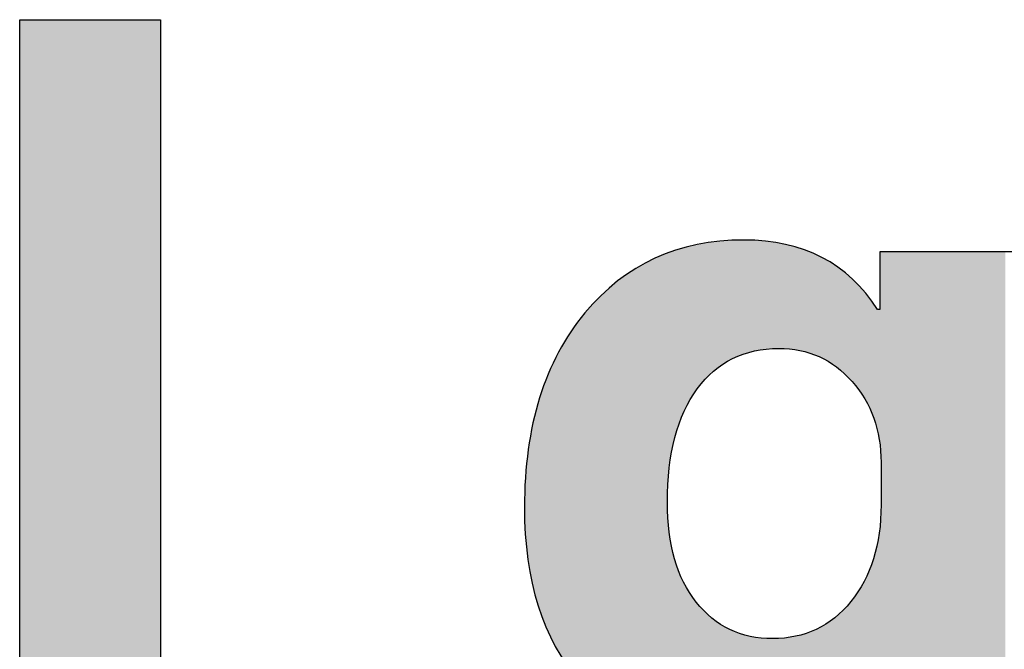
# Model space of a CAD drawing. Extents: x 68 to 125, y 76 to 211.
# Tile 61 of 89: x 97.11 to 99.82, y 203.62 to 205.35. Entities that reach past the tile are written whole.
import ezdxf

# ---------------------------------------------------------------- set-up
doc = ezdxf.new("R2010")
doc.units = 0
doc.layers.add('MAKE2D___U_53EF_U_89C1_U_0', color=7, linetype='CONTINUOUS')

# ---------------------------------------------------------------- blocks, each defined once
blk = doc.blocks.new('*U21')
at = {"layer": 'MAKE2D___U_53EF_U_89C1_U_0', "color": 252}
for points in [[(97.107, 203.3794), (97.107, 205.3533), (97.4952, 203.3794)], [(97.4952, 203.3794), (97.107, 205.3533), (97.4952, 205.3533)]]:
    blk.add_solid(points, dxfattribs=at)
blk = doc.blocks.new('*U22')
at = {"layer": 'MAKE2D___U_53EF_U_89C1_U_0', "color": 252}
for points in [[(98.9424, 204.2778), (98.9381, 204.7235), (98.9424, 204.7244)], [(98.9424, 204.2778), (98.9424, 204.7244), (98.9425, 204.278)], [(98.9425, 204.278), (98.9424, 204.7244), (98.9425, 204.7244)], [(98.9616, 204.3128), (98.9425, 204.7244), (98.9616, 204.7287)], [(98.9425, 204.278), (98.9425, 204.7244), (98.9616, 204.3128)], [(98.9616, 204.3128), (98.9616, 204.7287), (98.9618, 204.3133)], [(98.9618, 204.3133), (98.9616, 204.7287), (98.9618, 204.7287)], [(98.9837, 204.3441), (98.9618, 204.7287), (98.9837, 204.7336)], [(98.9618, 204.3133), (98.9618, 204.7287), (98.9837, 204.3441)], [(98.9845, 204.3453), (98.9837, 204.7336), (98.9845, 204.7338)], [(98.9837, 204.3441), (98.9837, 204.7336), (98.9845, 204.3453)], [(99.0029, 204.3655), (98.9845, 204.7338), (99.0029, 204.7379)], [(98.9845, 204.3453), (98.9845, 204.7338), (99.0029, 204.3655)], [(99.0055, 204.3684), (99.0029, 204.7379), (99.0055, 204.7381)], [(99.0029, 204.3655), (99.0029, 204.7379), (99.0055, 204.3684)], [(99.0079, 204.3711), (99.0055, 204.7381), (99.0079, 204.7384)], [(99.0055, 204.3684), (99.0055, 204.7381), (99.0079, 204.3711)], [(99.0079, 204.3711), (99.0079, 204.7384), (99.008, 204.3711)], [(99.008, 204.3711), (99.0079, 204.7384), (99.008, 204.7384)], [(99.0096, 204.3729), (99.008, 204.7384), (99.0096, 204.7385)], [(99.008, 204.3711), (99.008, 204.7384), (99.0096, 204.3729)], [(99.0343, 204.3938), (99.0096, 204.7385), (99.0343, 204.7408)], [(99.0096, 204.3729), (99.0096, 204.7385), (99.0343, 204.3938)], [(99.0371, 204.3962), (99.0343, 204.7408), (99.0371, 204.7411)], [(99.0343, 204.3938), (99.0343, 204.7408), (99.0371, 204.3962)], [(99.045, 204.4011), (99.0371, 204.7411), (99.045, 204.7418)], [(99.0371, 204.3962), (99.0371, 204.7411), (99.045, 204.4011)], [(99.0555, 204.4078), (99.045, 204.7418), (99.0555, 204.7428)], [(99.045, 204.4011), (99.045, 204.7418), (99.0555, 204.4078)], [(99.0627, 204.4123), (99.0555, 204.7428), (99.0627, 204.7435)], [(99.0555, 204.4078), (99.0555, 204.7428), (99.0627, 204.4123)], [(99.067, 204.415), (99.0627, 204.7435), (99.067, 204.7439)], [(99.0627, 204.4123), (99.0627, 204.7435), (99.067, 204.415)], [(99.0797, 204.4207), (99.067, 204.7439), (99.0797, 204.7451)], [(99.067, 204.415), (99.067, 204.7439), (99.0797, 204.4207)], [(99.0797, 204.4207), (99.0797, 204.7451), (99.0843, 204.4228)], [(99.0843, 204.4228), (99.0797, 204.7451), (99.0843, 204.745)], [(99.0843, 204.4228), (99.0843, 204.745), (99.0932, 204.4267)], [(99.0932, 204.4267), (99.0843, 204.745), (99.0932, 204.7448)], [(99.0932, 204.4267), (99.0932, 204.7448), (99.0993, 204.4295)], [(99.0993, 204.4295), (99.0932, 204.7448), (99.0993, 204.7447)], [(99.0993, 204.4295), (99.0993, 204.7447), (99.1021, 204.4303)], [(99.1021, 204.4303), (99.0993, 204.7447), (99.1021, 204.7446)], [(99.1021, 204.4303), (99.1021, 204.7446), (99.1257, 204.4371)], [(99.1257, 204.4371), (99.1021, 204.7446), (99.1257, 204.7441)], [(99.1257, 204.4371), (99.1257, 204.7441), (99.134, 204.4395)], [(99.134, 204.4395), (99.1257, 204.7441), (99.134, 204.744)], [(99.134, 204.4395), (99.134, 204.744), (99.1536, 204.4425)], [(99.1536, 204.4425), (99.134, 204.744), (99.1536, 204.7436)], [(99.1536, 204.4425), (99.1536, 204.7436), (99.1603, 204.4435)], [(99.1603, 204.4435), (99.1536, 204.7436), (99.1603, 204.7426)], [(99.1603, 204.4435), (99.1603, 204.7426), (99.1618, 204.4438)], [(99.1618, 204.4438), (99.1603, 204.7426), (99.1618, 204.7423)], [(99.1618, 204.4438), (99.1618, 204.7423), (99.1688, 204.4448)], [(99.1688, 204.4448), (99.1618, 204.7423), (99.1688, 204.7413)], [(99.1688, 204.4448), (99.1688, 204.7413), (99.171, 204.4452)], [(99.171, 204.4452), (99.1688, 204.7413), (99.171, 204.741)], [(99.171, 204.4452), (99.171, 204.741), (99.1968, 204.446)], [(99.1968, 204.446), (99.171, 204.741), (99.1968, 204.7371)], [(99.1968, 204.446), (99.1968, 204.7371), (99.209, 204.4464)], [(99.209, 204.4464), (99.1968, 204.7371), (99.209, 204.7353)], [(99.209, 204.4464), (99.209, 204.7353), (99.2122, 204.4462)], [(99.2122, 204.4462), (99.209, 204.7353), (99.2122, 204.7348)], [(99.2122, 204.4462), (99.2122, 204.7348), (99.2202, 204.4455)], [(99.2202, 204.4455), (99.2122, 204.7348), (99.2202, 204.7336)], [(99.2202, 204.4455), (99.2202, 204.7336), (99.2325, 204.4446)], [(99.2325, 204.4446), (99.2202, 204.7336), (99.2325, 204.7299)], [(99.2325, 204.4446), (99.2325, 204.7299), (99.2331, 204.4445)], [(99.2331, 204.4445), (99.2325, 204.7299), (99.2331, 204.7297)], [(99.2331, 204.4445), (99.2331, 204.7297), (99.242, 204.4438)], [(99.242, 204.4438), (99.2331, 204.7297), (99.242, 204.727)], [(99.242, 204.4438), (99.242, 204.727), (99.2661, 204.4391)], [(99.2661, 204.4391), (99.242, 204.727), (99.2661, 204.7197)], [(98.8728, 203.3743), (98.8631, 204.6969), (98.8728, 204.7005)], [(98.8939, 203.3688), (98.8728, 204.7005), (98.8939, 204.7082)], [(98.8728, 203.3743), (98.8728, 204.7005), (98.8939, 203.3688)], [(98.8942, 204.0469), (98.8939, 204.7082), (98.8942, 204.7084)], [(98.8939, 204.0193), (98.8939, 204.7082), (98.8942, 204.0469)], [(98.8942, 204.0469), (98.8942, 204.7084), (98.8944, 204.0497)], [(98.8944, 204.0497), (98.8942, 204.7084), (98.8944, 204.7084)], [(98.8973, 204.1002), (98.8944, 204.7084), (98.8973, 204.7095)], [(98.8944, 204.0497), (98.8944, 204.7084), (98.8973, 204.1002)], [(98.8977, 204.1033), (98.8973, 204.7095), (98.8977, 204.7096)], [(98.8973, 204.1002), (98.8973, 204.7095), (98.8977, 204.1033)], [(98.9037, 204.1499), (98.8977, 204.7096), (98.9037, 204.7118)], [(98.8977, 204.1033), (98.8977, 204.7096), (98.9037, 204.1499)], [(98.9042, 204.1523), (98.9037, 204.7118), (98.9042, 204.712)], [(98.9037, 204.1499), (98.9037, 204.7118), (98.9042, 204.1523)], [(98.9133, 204.1961), (98.9042, 204.712), (98.9133, 204.7154)], [(98.9042, 204.1523), (98.9042, 204.712), (98.9133, 204.1961)], [(98.9138, 204.1977), (98.9133, 204.7154), (98.9138, 204.7156)], [(98.9133, 204.1961), (98.9133, 204.7154), (98.9138, 204.1977)], [(98.9262, 204.2387), (98.9138, 204.7156), (98.9262, 204.7201)], [(98.9138, 204.1977), (98.9138, 204.7156), (98.9262, 204.2387)], [(98.9266, 204.2396), (98.9262, 204.7201), (98.9266, 204.7203)], [(98.9262, 204.2387), (98.9262, 204.7201), (98.9266, 204.2396)], [(98.9307, 204.2496), (98.9266, 204.7203), (98.9307, 204.7218)], [(98.9266, 204.2396), (98.9266, 204.7203), (98.9307, 204.2496)], [(98.9307, 204.2496), (98.9307, 204.7218), (98.9309, 204.25)], [(98.9309, 204.25), (98.9307, 204.7218), (98.9309, 204.7218)], [(98.9381, 204.2676), (98.9309, 204.7218), (98.9381, 204.7235)], [(98.9309, 204.25), (98.9309, 204.7218), (98.9381, 204.2676)], [(98.9381, 204.2676), (98.9381, 204.7235), (98.9424, 204.2778)], [(99.2661, 204.4391), (99.2661, 204.7197), (99.2662, 204.439)], [(99.2662, 204.439), (99.2661, 204.7197), (99.2662, 204.7197)], [(99.2662, 204.439), (99.2662, 204.7197), (99.2734, 204.4376)], [(99.2734, 204.4376), (99.2662, 204.7197), (99.2734, 204.7175)], [(99.2734, 204.4376), (99.2734, 204.7175), (99.2814, 204.435)], [(99.2814, 204.435), (99.2734, 204.7175), (99.2814, 204.7151)], [(99.2814, 204.435), (99.2814, 204.7151), (99.298, 204.4295)], [(99.298, 204.4295), (99.2814, 204.7151), (99.298, 204.7071)], [(99.298, 204.4295), (99.298, 204.7071), (99.2984, 204.4294)], [(99.2984, 204.4294), (99.298, 204.7071), (99.2984, 204.7069)], [(99.2984, 204.4294), (99.2984, 204.7069), (99.3032, 204.4278)], [(99.3032, 204.4278), (99.2984, 204.7069), (99.3032, 204.7046)], [(99.3032, 204.4278), (99.3032, 204.7046), (99.3141, 204.4226)], [(99.3141, 204.4226), (99.3032, 204.7046), (99.3141, 204.6993)], [(99.3141, 204.4226), (99.3141, 204.6993), (99.3278, 204.4161)], [(99.3278, 204.4161), (99.3141, 204.6993), (99.3278, 204.6927)], [(99.482, 204.1683), (99.4799, 204.7102), (99.482, 204.7113)], [(99.4799, 204.1833), (99.4799, 204.7102), (99.482, 204.1683)], [(99.4823, 204.1617), (99.482, 204.7113), (99.4823, 204.7114)], [(99.482, 204.1683), (99.482, 204.7113), (99.4823, 204.1617)], [(99.4833, 204.1375), (99.4823, 204.7114), (99.4833, 204.7119)], [(99.4823, 204.1617), (99.4823, 204.7114), (99.4833, 204.1375)], [(99.4835, 204.1325), (99.4833, 204.7119), (99.4835, 204.712)], [(99.4833, 204.1375), (99.4833, 204.7119), (99.4835, 204.1325)], [(99.4835, 204.1325), (99.4835, 204.712), (99.4836, 204.1318)], [(99.4836, 204.1318), (99.4835, 204.712), (99.4836, 204.712)], [(99.4854, 202.8389), (99.4836, 204.712), (99.4854, 204.713)], [(99.4836, 204.1318), (99.4836, 204.712), (99.4836, 204.1318)], [(99.4836, 204.1318), (99.4836, 204.712), (99.4836, 204.712)], [(99.4836, 202.8381), (99.4836, 204.712), (99.4854, 202.8389)], [(99.4854, 202.8389), (99.4854, 204.713), (99.4934, 202.8421)], [(99.4934, 202.8421), (99.4854, 204.713), (99.4934, 204.713)], [(99.4934, 202.8421), (99.4934, 204.713), (99.5019, 202.847)], [(99.5019, 202.847), (99.4934, 204.713), (99.5019, 204.713)], [(99.5019, 202.847), (99.5019, 204.713), (99.5275, 202.8616)], [(99.5275, 202.8616), (99.5019, 204.713), (99.5275, 204.713)], [(99.5275, 202.8616), (99.5275, 204.713), (99.5707, 202.8861)], [(99.5707, 202.8861), (99.5275, 204.713), (99.5707, 204.713)], [(99.5707, 202.8861), (99.5707, 204.713), (99.5985, 202.9074)], [(99.5985, 202.9074), (99.5707, 204.713), (99.5985, 204.713)], [(99.5985, 202.9074), (99.5985, 204.713), (99.6398, 202.9389)], [(99.6398, 202.9389), (99.5985, 204.713), (99.6398, 204.713)], [(99.6398, 202.9389), (99.6398, 204.713), (99.6831, 202.9828)], [(99.6831, 202.9828), (99.6398, 204.713), (99.6831, 204.713)], [(99.6831, 202.9828), (99.6831, 204.713), (99.7004, 203.0003)], [(99.7004, 203.0003), (99.6831, 204.713), (99.7004, 204.713)], [(99.7004, 203.0003), (99.7004, 204.713), (99.7516, 203.0692)], [(99.7516, 203.0692), (99.7004, 204.713), (99.7516, 204.713)], [(99.7516, 203.0692), (99.7516, 204.713), (99.7662, 203.0958)], [(99.7662, 203.0958), (99.7516, 204.713), (99.7662, 204.713)], [(99.7662, 203.0958), (99.7662, 204.713), (99.7936, 203.1457)], [(99.7936, 203.1457), (99.7662, 204.713), (99.7936, 204.713)], [(99.7936, 203.1457), (99.7936, 204.713), (99.8262, 203.2296)], [(99.8262, 203.2296), (99.7936, 204.713), (99.8262, 204.713)], [(98.8601, 203.3794), (98.8119, 204.6694), (98.8601, 204.6953)], [(98.8631, 203.3782), (98.8601, 204.6953), (98.8631, 204.6969)], [(98.8601, 203.3794), (98.8601, 204.6953), (98.8631, 203.3782)], [(98.8631, 203.3782), (98.8631, 204.6969), (98.8728, 203.3743)], [(99.3278, 204.4161), (99.3278, 204.6927), (99.3313, 204.4144)], [(99.3313, 204.4144), (99.3278, 204.6927), (99.3313, 204.691)], [(99.3313, 204.4144), (99.3313, 204.691), (99.3372, 204.4106)], [(99.3372, 204.4106), (99.3313, 204.691), (99.3372, 204.6882)], [(99.3372, 204.4106), (99.3372, 204.6882), (99.3474, 204.4041)], [(99.3474, 204.4041), (99.3372, 204.6882), (99.3474, 204.6811)], [(99.3474, 204.4041), (99.3474, 204.6811), (99.3556, 204.3988)], [(99.3556, 204.3988), (99.3474, 204.6811), (99.3556, 204.6753)], [(99.3556, 204.3988), (99.3556, 204.6753), (99.3577, 204.3975)], [(99.3577, 204.3975), (99.3556, 204.6753), (99.3577, 204.6738)], [(99.3577, 204.3975), (99.3577, 204.6738), (99.3578, 204.3974)], [(99.3578, 204.3974), (99.3577, 204.6738), (99.3578, 204.6737)], [(99.3578, 204.3974), (99.3578, 204.6737), (99.3815, 204.3777)], [(99.3815, 204.3777), (99.3578, 204.6737), (99.3815, 204.6571)], [(98.8001, 203.4059), (98.7554, 204.6305), (98.8001, 204.6631)], [(98.8065, 203.4022), (98.8001, 204.6631), (98.8065, 204.6666)], [(98.8001, 203.4059), (98.8001, 204.6631), (98.8065, 203.4022)], [(98.8119, 203.3991), (98.8065, 204.6666), (98.8119, 204.6694)], [(98.8065, 203.4022), (98.8065, 204.6666), (98.8119, 203.3991)], [(98.8119, 203.3991), (98.8119, 204.6694), (98.8601, 203.3794)], [(99.3815, 204.3777), (99.3815, 204.6571), (99.3827, 204.3767)], [(99.3827, 204.3767), (99.3815, 204.6571), (99.3827, 204.6562)], [(99.3827, 204.3767), (99.3827, 204.6562), (99.3875, 204.3717)], [(99.3875, 204.3717), (99.3827, 204.6562), (99.3875, 204.6529)], [(99.3875, 204.3717), (99.3875, 204.6529), (99.4055, 204.353)], [(99.4055, 204.353), (99.3875, 204.6529), (99.4055, 204.6354)], [(98.7417, 203.4425), (98.7342, 204.6134), (98.7417, 204.6206)], [(98.7554, 203.4318), (98.7417, 204.6206), (98.7554, 204.6305)], [(98.7417, 203.4425), (98.7417, 204.6206), (98.7554, 203.4318)], [(98.7554, 203.4318), (98.7554, 204.6305), (98.8001, 203.4059)], [(99.4055, 204.353), (99.4055, 204.6354), (99.4059, 204.3525)], [(99.4059, 204.3525), (99.4055, 204.6354), (99.4059, 204.6349)], [(99.4059, 204.3525), (99.4059, 204.6349), (99.4078, 204.35)], [(99.4078, 204.35), (99.4059, 204.6349), (99.4078, 204.6331)], [(99.4078, 204.35), (99.4078, 204.6331), (99.4109, 204.3461)], [(99.4109, 204.3461), (99.4078, 204.6331), (99.4109, 204.6301)], [(99.4109, 204.3461), (99.4109, 204.6301), (99.411, 204.3459)], [(99.411, 204.3459), (99.4109, 204.6301), (99.411, 204.63)], [(99.411, 204.3459), (99.411, 204.63), (99.4265, 204.326)], [(99.4265, 204.326), (99.411, 204.63), (99.4265, 204.6149)], [(98.7342, 203.4483), (98.7034, 204.584), (98.7342, 204.6134)], [(98.7342, 203.4483), (98.7342, 204.6134), (98.7417, 203.4425)], [(99.4265, 204.326), (99.4265, 204.6149), (99.4265, 204.3259)], [(99.4265, 204.3259), (99.4265, 204.6149), (99.4265, 204.6148)], [(99.4265, 204.3259), (99.4265, 204.6148), (99.4325, 204.3163)], [(99.4325, 204.3163), (99.4265, 204.6148), (99.4325, 204.6091)], [(99.4325, 204.3163), (99.4325, 204.6091), (99.4439, 204.2977)], [(99.4439, 204.2977), (99.4325, 204.6091), (99.4439, 204.5939)], [(99.4439, 204.2977), (99.4439, 204.5939), (99.4442, 204.2971)], [(99.4442, 204.2971), (99.4439, 204.5939), (99.4442, 204.5935)], [(99.4442, 204.2971), (99.4442, 204.5935), (99.4541, 204.2765)], [(99.4541, 204.2765), (99.4442, 204.5935), (99.4541, 204.5805)], [(98.6827, 203.4935), (98.6558, 204.5298), (98.6827, 204.5629)], [(98.6879, 203.4882), (98.6827, 204.5629), (98.6879, 204.5692)], [(98.6827, 203.4935), (98.6827, 204.5629), (98.6879, 203.4882)], [(98.7034, 203.4724), (98.6879, 204.5692), (98.7034, 204.584)], [(98.6879, 203.4882), (98.6879, 204.5692), (98.7034, 203.4724)], [(98.7034, 203.4724), (98.7034, 204.584), (98.7342, 203.4483)], [(99.4541, 204.2765), (99.4541, 204.5805), (99.458, 204.2681)], [(99.458, 204.2681), (99.4541, 204.5805), (99.458, 204.5752)], [(99.458, 204.2681), (99.458, 204.5752), (99.4582, 204.2678)], [(99.4582, 204.2678), (99.458, 204.5752), (99.4582, 204.575)], [(99.4582, 204.2678), (99.4582, 204.575), (99.4587, 204.2665)], [(99.4587, 204.2665), (99.4582, 204.575), (99.4587, 204.5744)], [(99.4587, 204.2665), (99.4587, 204.5744), (99.4689, 204.2374)], [(99.4689, 204.2374), (99.4587, 204.5744), (99.4689, 204.5609)], [(99.4689, 204.2374), (99.4689, 204.5609), (99.4693, 204.2363)], [(99.4693, 204.2363), (99.4689, 204.5609), (99.4693, 204.5603)], [(99.4693, 204.2363), (99.4693, 204.5603), (99.4698, 204.2341)], [(99.4698, 204.2341), (99.4693, 204.5603), (99.4698, 204.5596)], [(99.4698, 204.2341), (99.4698, 204.5596), (99.472, 204.2251)], [(99.472, 204.2251), (99.4698, 204.5596), (99.472, 204.5568)], [(99.472, 204.2251), (99.472, 204.5568), (99.4739, 204.217)], [(99.4739, 204.217), (99.472, 204.5568), (99.4739, 204.5542)], [(99.4739, 204.217), (99.4739, 204.5542), (99.4739, 204.217)], [(99.4739, 204.217), (99.4739, 204.5542), (99.4739, 204.5542)], [(99.4739, 204.217), (99.4739, 204.5542), (99.474, 204.2164)], [(99.474, 204.2164), (99.4739, 204.5542), (99.474, 204.554)], [(99.474, 204.2164), (99.474, 204.554), (99.4742, 204.2157)], [(99.4742, 204.2157), (99.474, 204.554), (99.4742, 204.5538)], [(99.4742, 204.2157), (99.4742, 204.5538), (99.4763, 204.2068)], [(99.4763, 204.2068), (99.4742, 204.5538), (99.4763, 204.5538)], [(99.4763, 204.2068), (99.4763, 204.5538), (99.4764, 204.2063)], [(99.4764, 204.2063), (99.4763, 204.5538), (99.4764, 204.5538)], [(99.4772, 204.2031), (99.4764, 204.5538), (99.4772, 204.5539)], [(99.4764, 204.2063), (99.4764, 204.5538), (99.4772, 204.2031)], [(99.4777, 204.1997), (99.4772, 204.5539), (99.4777, 204.554)], [(99.4772, 204.2031), (99.4772, 204.5539), (99.4777, 204.1997)], [(99.4785, 204.1935), (99.4777, 204.554), (99.4785, 204.5541)], [(99.4777, 204.1997), (99.4777, 204.554), (99.4785, 204.1935)], [(99.4799, 204.1838), (99.4785, 204.5541), (99.4799, 204.5543)], [(99.4785, 204.1935), (99.4785, 204.5541), (99.4799, 204.1838)], [(99.4799, 204.1838), (99.4799, 204.5543), (99.4799, 204.1833)], [(99.4799, 204.1833), (99.4799, 204.5543), (99.4799, 204.5543)], [(99.4799, 204.1833), (99.4799, 204.5543), (99.4799, 204.1833)], [(99.4799, 204.1833), (99.4799, 204.5543), (99.4799, 204.5543)], [(98.6391, 203.5428), (98.6279, 204.4915), (98.6391, 204.5093)], [(98.6558, 203.5209), (98.6391, 204.5093), (98.6558, 204.5298)], [(98.6391, 203.5428), (98.6391, 204.5093), (98.6558, 203.5209)], [(98.6558, 203.5209), (98.6558, 204.5298), (98.6827, 203.4935)], [(98.621, 203.5664), (98.6178, 204.4755), (98.621, 204.4807)], [(98.6279, 203.5575), (98.621, 204.4807), (98.6279, 204.4915)], [(98.621, 203.5664), (98.621, 204.4807), (98.6279, 203.5575)], [(98.6279, 203.5575), (98.6279, 204.4915), (98.6391, 203.5428)], [(98.6135, 203.5763), (98.5975, 204.4432), (98.6135, 204.4687)], [(98.6178, 203.5707), (98.6135, 204.4687), (98.6178, 204.4755)], [(98.6135, 203.5763), (98.6135, 204.4687), (98.6178, 203.5707)], [(98.6178, 203.5707), (98.6178, 204.4755), (98.621, 203.5664)], [(98.5975, 203.6037), (98.5778, 204.402), (98.5975, 204.4432)], [(98.5975, 203.6037), (98.5975, 204.4432), (98.6135, 203.5763)], [(98.5778, 203.6372), (98.5632, 204.3712), (98.5778, 204.402)], [(98.5778, 203.6372), (98.5778, 204.402), (98.5975, 203.6037)], [(98.5632, 203.6706), (98.5489, 204.3296), (98.5632, 204.3712)], [(98.5632, 203.6706), (98.5632, 204.3712), (98.5778, 203.6372)], [(98.5489, 203.7033), (98.5363, 204.2932), (98.5489, 204.3296)], [(98.5489, 203.7033), (98.5489, 204.3296), (98.5632, 203.6706)], [(98.5363, 203.7437), (98.5266, 204.2514), (98.5363, 204.2932)], [(98.5363, 203.7437), (98.5363, 204.2932), (98.5489, 203.7033)], [(98.5266, 203.7749), (98.5167, 204.2092), (98.5266, 204.2514)], [(98.5266, 203.7749), (98.5266, 204.2514), (98.5363, 203.7437)], [(98.5167, 203.8233), (98.5109, 204.1664), (98.5167, 204.2092)], [(98.5167, 203.8233), (98.5167, 204.2092), (98.5266, 203.7749)], [(98.5109, 203.8518), (98.5045, 204.1192), (98.5109, 204.1664)], [(98.5109, 203.8518), (98.5109, 204.1664), (98.5167, 203.8233)], [(98.5045, 203.9106), (98.502, 204.0684), (98.5045, 204.1192)], [(98.5045, 203.9106), (98.5045, 204.1192), (98.5109, 203.8518)], [(98.502, 203.9341), (98.4997, 204.0233), (98.502, 204.0684)], [(98.502, 203.9341), (98.502, 204.0684), (98.5045, 203.9106)], [(98.8939, 203.3688), (98.8939, 204.0193), (98.8942, 203.3687)], [(98.8942, 203.3687), (98.8939, 204.0193), (98.8942, 204.0034)], [(98.8942, 203.3687), (98.8942, 204.0034), (98.8944, 203.3687)], [(98.8944, 203.3687), (98.8942, 204.0034), (98.8944, 203.9952)], [(98.8944, 203.3687), (98.8944, 203.9952), (98.8973, 203.3679)], [(98.8973, 203.3679), (98.8944, 203.9952), (98.8973, 203.9546)], [(99.4833, 202.838), (99.4823, 203.9748), (99.4833, 203.9971)], [(99.4835, 202.8381), (99.4833, 203.9971), (99.4835, 204.0085)], [(99.4833, 202.838), (99.4833, 203.9971), (99.4835, 202.8381)], [(99.4836, 202.8381), (99.4835, 204.0085), (99.4836, 204.0142)], [(99.4835, 202.8381), (99.4835, 204.0085), (99.4836, 202.8381)], [(99.4836, 202.8381), (99.4836, 204.0142), (99.4836, 204.0149)], [(99.4836, 202.8381), (99.4836, 204.0142), (99.4836, 202.8381)], [(99.482, 202.8375), (99.4799, 203.953), (99.482, 203.9721)], [(99.4823, 202.8376), (99.482, 203.9721), (99.4823, 203.9748)], [(99.482, 202.8375), (99.482, 203.9721), (99.4823, 202.8376)], [(99.4823, 202.8376), (99.4823, 203.9748), (99.4833, 202.838)], [(98.8973, 203.3679), (98.8973, 203.9546), (98.8977, 203.3678)], [(98.8977, 203.3678), (98.8973, 203.9546), (98.8977, 203.9491)], [(98.8977, 203.3678), (98.8977, 203.9491), (98.9037, 203.3663)], [(98.9037, 203.3663), (98.8977, 203.9491), (98.9037, 203.9094)], [(99.4785, 203.5747), (99.4777, 203.9321), (99.4785, 203.9399)], [(99.4799, 203.5747), (99.4785, 203.9399), (99.4799, 203.9523)], [(99.4785, 203.5747), (99.4785, 203.9399), (99.4799, 203.5747)], [(99.4799, 203.5694), (99.4799, 203.9529), (99.4799, 203.953)], [(99.4799, 202.8366), (99.4799, 203.953), (99.482, 202.8375)], [(99.4799, 203.5747), (99.4799, 203.9523), (99.4799, 203.9529)], [(99.4799, 203.5747), (99.4799, 203.9529), (99.4799, 203.5694)], [(99.4799, 203.5747), (99.4799, 203.9523), (99.4799, 203.5747)], [(98.9037, 203.3663), (98.9037, 203.9094), (98.9042, 203.3662)], [(98.9042, 203.3662), (98.9037, 203.9094), (98.9042, 203.906)], [(99.4739, 203.5747), (99.472, 203.9027), (99.4739, 203.9126)], [(99.474, 203.5747), (99.4739, 203.9126), (99.474, 203.9133)], [(99.4739, 203.5747), (99.4739, 203.9126), (99.4739, 203.5747)], [(99.4739, 203.5747), (99.4739, 203.9126), (99.4739, 203.9126)], [(99.4739, 203.5747), (99.4739, 203.9126), (99.474, 203.5747)], [(99.4742, 203.5747), (99.474, 203.9133), (99.4742, 203.9142)], [(99.474, 203.5747), (99.474, 203.9133), (99.4742, 203.5747)], [(99.4763, 203.5747), (99.4742, 203.9142), (99.4763, 203.9252)], [(99.4742, 203.5747), (99.4742, 203.9142), (99.4763, 203.5747)], [(99.4764, 203.5747), (99.4763, 203.9252), (99.4764, 203.9257)], [(99.4763, 203.5747), (99.4763, 203.9252), (99.4764, 203.5747)], [(99.4772, 203.5747), (99.4764, 203.9257), (99.4772, 203.9297)], [(99.4764, 203.5747), (99.4764, 203.9257), (99.4772, 203.5747)], [(99.4777, 203.5747), (99.4772, 203.9297), (99.4777, 203.9321)], [(99.4772, 203.5747), (99.4772, 203.9297), (99.4777, 203.5747)], [(99.4777, 203.5747), (99.4777, 203.9321), (99.4785, 203.5747)], [(98.9042, 203.3662), (98.9042, 203.906), (98.9133, 203.3638)], [(98.9133, 203.3638), (98.9042, 203.906), (98.9133, 203.8679)], [(99.4689, 203.5668), (99.4587, 203.8539), (99.4689, 203.8886)], [(99.4693, 203.5675), (99.4689, 203.8886), (99.4693, 203.89)], [(99.4689, 203.5668), (99.4689, 203.8886), (99.4693, 203.5675)], [(99.4698, 203.5683), (99.4693, 203.89), (99.4698, 203.8917)], [(99.4693, 203.5675), (99.4693, 203.89), (99.4698, 203.5683)], [(99.472, 203.5717), (99.4698, 203.8917), (99.472, 203.9027)], [(99.4698, 203.5683), (99.4698, 203.8917), (99.472, 203.5717)], [(99.472, 203.5717), (99.472, 203.9027), (99.4739, 203.5747)], [(98.9133, 203.3638), (98.9133, 203.8679), (98.9138, 203.3637)], [(98.9138, 203.3637), (98.9133, 203.8679), (98.9138, 203.8658)], [(98.9138, 203.3637), (98.9138, 203.8658), (98.9262, 203.3605)], [(98.9262, 203.3605), (98.9138, 203.8658), (98.9262, 203.8296)], [(98.9262, 203.3605), (98.9262, 203.8296), (98.9266, 203.3604)], [(98.9266, 203.3604), (98.9262, 203.8296), (98.9266, 203.8285)], [(98.9266, 203.3604), (98.9266, 203.8285), (98.9307, 203.3593)], [(98.9307, 203.3593), (98.9266, 203.8285), (98.9307, 203.8196)], [(99.4541, 203.5455), (99.4442, 203.8184), (99.4541, 203.8426)], [(99.458, 203.5505), (99.4541, 203.8426), (99.458, 203.8523)], [(99.4541, 203.5455), (99.4541, 203.8426), (99.458, 203.5505)], [(99.4582, 203.5507), (99.458, 203.8523), (99.4582, 203.8527)], [(99.458, 203.5505), (99.458, 203.8523), (99.4582, 203.5507)], [(99.4587, 203.5514), (99.4582, 203.8527), (99.4587, 203.8539)], [(99.4582, 203.5507), (99.4582, 203.8527), (99.4587, 203.5514)], [(99.4587, 203.5514), (99.4587, 203.8539), (99.4689, 203.5668)], [(98.9307, 203.3593), (98.9307, 203.8196), (98.9309, 203.3593)], [(98.9309, 203.3593), (98.9307, 203.8196), (98.9309, 203.8192)], [(98.9309, 203.3593), (98.9309, 203.8192), (98.9381, 203.3574)], [(98.9381, 203.3574), (98.9309, 203.8192), (98.9381, 203.8036)], [(98.9381, 203.3574), (98.9381, 203.8036), (98.9424, 203.3569)], [(98.9424, 203.3569), (98.9381, 203.8036), (98.9424, 203.7944)], [(99.4439, 203.5329), (99.4325, 203.7965), (99.4439, 203.8179)], [(99.4442, 203.5332), (99.4439, 203.8179), (99.4442, 203.8184)], [(99.4439, 203.5329), (99.4439, 203.8179), (99.4442, 203.5332)], [(99.4442, 203.5332), (99.4442, 203.8184), (99.4541, 203.5455)], [(98.9424, 203.3569), (98.9424, 203.7944), (98.9425, 203.3568)], [(98.9425, 203.3568), (98.9424, 203.7944), (98.9425, 203.7942)], [(98.9425, 203.3568), (98.9425, 203.7942), (98.9616, 203.3544)], [(98.9616, 203.3544), (98.9425, 203.7942), (98.9616, 203.7628)], [(99.4265, 203.511), (99.411, 203.7629), (99.4265, 203.7854)], [(99.4325, 203.5185), (99.4265, 203.7855), (99.4325, 203.7965)], [(99.4265, 203.5111), (99.4265, 203.7854), (99.4265, 203.7855)], [(99.4265, 203.5111), (99.4265, 203.7855), (99.4325, 203.5185)], [(99.4265, 203.511), (99.4265, 203.7854), (99.4265, 203.5111)], [(99.4325, 203.5185), (99.4325, 203.7965), (99.4439, 203.5329)], [(98.9616, 203.3544), (98.9616, 203.7628), (98.9618, 203.3544)], [(98.9618, 203.3544), (98.9616, 203.7628), (98.9618, 203.7625)], [(98.9618, 203.3544), (98.9618, 203.7625), (98.9837, 203.3515)], [(98.9837, 203.3515), (98.9618, 203.7625), (98.9837, 203.7345)], [(99.4055, 203.4866), (99.3875, 203.7341), (99.4055, 203.7548)], [(99.4059, 203.487), (99.4055, 203.7548), (99.4059, 203.7555)], [(99.4055, 203.4866), (99.4055, 203.7548), (99.4059, 203.487)], [(99.4078, 203.4887), (99.4059, 203.7555), (99.4078, 203.7583)], [(99.4059, 203.487), (99.4059, 203.7555), (99.4078, 203.4887)], [(99.4109, 203.4916), (99.4078, 203.7583), (99.4109, 203.7627)], [(99.4078, 203.4887), (99.4078, 203.7583), (99.4109, 203.4916)], [(99.411, 203.4917), (99.4109, 203.7627), (99.411, 203.7629)], [(99.4109, 203.4916), (99.4109, 203.7627), (99.411, 203.4917)], [(99.411, 203.4917), (99.411, 203.7629), (99.4265, 203.511)], [(98.9837, 203.3515), (98.9837, 203.7345), (98.9845, 203.3514)], [(98.9845, 203.3514), (98.9837, 203.7345), (98.9845, 203.7336)], [(98.9845, 203.3514), (98.9845, 203.7336), (99.0029, 203.3491)], [(99.0029, 203.3491), (98.9845, 203.7336), (99.0029, 203.715)], [(99.3815, 203.4646), (99.3578, 203.7055), (99.3815, 203.7271)], [(99.3827, 203.4657), (99.3815, 203.7271), (99.3827, 203.7285)], [(99.3815, 203.4646), (99.3815, 203.7271), (99.3827, 203.4657)], [(99.3875, 203.4701), (99.3827, 203.7285), (99.3875, 203.7341)], [(99.3827, 203.4657), (99.3827, 203.7285), (99.3875, 203.4701)], [(99.3875, 203.4701), (99.3875, 203.7341), (99.4055, 203.4866)], [(99.0029, 203.3491), (99.0029, 203.715), (99.0055, 203.3487)], [(99.0055, 203.3487), (99.0029, 203.715), (99.0055, 203.7123)], [(99.0055, 203.3487), (99.0055, 203.7123), (99.0079, 203.3484)], [(99.0079, 203.3484), (99.0055, 203.7123), (99.0079, 203.7099)], [(99.0079, 203.3484), (99.0079, 203.7099), (99.008, 203.3484)], [(99.008, 203.3484), (99.0079, 203.7099), (99.008, 203.7099)], [(99.008, 203.3484), (99.008, 203.7099), (99.0096, 203.3484)], [(99.0096, 203.3484), (99.008, 203.7099), (99.0096, 203.7086)], [(99.0096, 203.3484), (99.0096, 203.7086), (99.0343, 203.3481)], [(99.0343, 203.3481), (99.0096, 203.7086), (99.0343, 203.6893)], [(99.3474, 203.4359), (99.3372, 203.6905), (99.3474, 203.6977)], [(99.3556, 203.4413), (99.3474, 203.6977), (99.3556, 203.7035)], [(99.3474, 203.4359), (99.3474, 203.6977), (99.3556, 203.4413)], [(99.3577, 203.4427), (99.3556, 203.7035), (99.3577, 203.7054)], [(99.3556, 203.4413), (99.3556, 203.7035), (99.3577, 203.4427)], [(99.3578, 203.4428), (99.3577, 203.7054), (99.3578, 203.7055)], [(99.3577, 203.4427), (99.3577, 203.7054), (99.3578, 203.4428)], [(99.3578, 203.4428), (99.3578, 203.7055), (99.3815, 203.4646)], [(99.0343, 203.3481), (99.0343, 203.6893), (99.0371, 203.3481)], [(99.0371, 203.3481), (99.0343, 203.6893), (99.0371, 203.6876)], [(99.0371, 203.3481), (99.0371, 203.6876), (99.045, 203.348)], [(99.045, 203.348), (99.0371, 203.6876), (99.045, 203.6831)], [(99.045, 203.348), (99.045, 203.6831), (99.0555, 203.3479)], [(99.0555, 203.3479), (99.045, 203.6831), (99.0555, 203.6769)], [(99.0555, 203.3479), (99.0555, 203.6769), (99.0627, 203.3478)], [(99.0627, 203.3478), (99.0555, 203.6769), (99.0627, 203.6727)], [(99.0627, 203.3478), (99.0627, 203.6727), (99.067, 203.3477)], [(99.067, 203.3477), (99.0627, 203.6727), (99.067, 203.6709)], [(99.067, 203.3477), (99.067, 203.6709), (99.0797, 203.3476)], [(99.0797, 203.3476), (99.067, 203.6709), (99.0797, 203.6656)], [(99.0797, 203.3476), (99.0797, 203.6656), (99.0843, 203.3475)], [(99.0843, 203.3475), (99.0797, 203.6656), (99.0843, 203.6637)], [(99.298, 203.4036), (99.2814, 203.6624), (99.298, 203.6684)], [(99.2984, 203.4038), (99.298, 203.6684), (99.2984, 203.6686)], [(99.298, 203.4036), (99.298, 203.6684), (99.2984, 203.4038)], [(99.3032, 203.4069), (99.2984, 203.6686), (99.3032, 203.6711)], [(99.2984, 203.4038), (99.2984, 203.6686), (99.3032, 203.4069)], [(99.3141, 203.4141), (99.3032, 203.6711), (99.3141, 203.6768)], [(99.3032, 203.4069), (99.3032, 203.6711), (99.3141, 203.4141)], [(99.3278, 203.4231), (99.3141, 203.6768), (99.3278, 203.6839)], [(99.3141, 203.4141), (99.3141, 203.6768), (99.3278, 203.4231)], [(99.3313, 203.4254), (99.3278, 203.6839), (99.3313, 203.6864)], [(99.3278, 203.4231), (99.3278, 203.6839), (99.3313, 203.4254)], [(99.3372, 203.4292), (99.3313, 203.6864), (99.3372, 203.6905)], [(99.3313, 203.4254), (99.3313, 203.6864), (99.3372, 203.4292)], [(99.3372, 203.4292), (99.3372, 203.6905), (99.3474, 203.4359)], [(99.0843, 203.3475), (99.0843, 203.6637), (99.0932, 203.3485)], [(99.0932, 203.3485), (99.0843, 203.6637), (99.0932, 203.66)], [(99.0932, 203.3485), (99.0932, 203.66), (99.0993, 203.3492)], [(99.0993, 203.3492), (99.0932, 203.66), (99.0993, 203.6584)], [(99.0993, 203.3492), (99.0993, 203.6584), (99.1021, 203.3495)], [(99.1021, 203.3495), (99.0993, 203.6584), (99.1021, 203.6577)], [(99.1021, 203.3495), (99.1021, 203.6577), (99.1257, 203.3522)], [(99.1257, 203.3522), (99.1021, 203.6577), (99.1257, 203.6514)], [(99.1257, 203.3522), (99.1257, 203.6514), (99.134, 203.3531)], [(99.134, 203.3531), (99.1257, 203.6514), (99.134, 203.6503)], [(99.134, 203.3531), (99.134, 203.6503), (99.1536, 203.3553)], [(99.1536, 203.3553), (99.134, 203.6503), (99.1536, 203.6477)], [(99.1536, 203.3553), (99.1536, 203.6477), (99.1603, 203.3561)], [(99.1603, 203.3561), (99.1536, 203.6477), (99.1603, 203.6468)], [(99.1603, 203.3561), (99.1603, 203.6468), (99.1618, 203.3563)], [(99.1618, 203.3563), (99.1603, 203.6468), (99.1618, 203.6467)], [(99.1618, 203.3563), (99.1618, 203.6467), (99.1688, 203.3581)], [(99.1688, 203.3581), (99.1618, 203.6467), (99.1688, 203.6466)], [(99.1688, 203.3581), (99.1688, 203.6466), (99.171, 203.3587)], [(99.171, 203.3587), (99.1688, 203.6466), (99.171, 203.6466)], [(99.171, 203.3587), (99.171, 203.6466), (99.1968, 203.3655)], [(99.1968, 203.3655), (99.171, 203.6466), (99.1968, 203.6461)], [(99.209, 203.3687), (99.1968, 203.6461), (99.209, 203.6472)], [(99.1968, 203.3655), (99.1968, 203.6461), (99.209, 203.3687)], [(99.2122, 203.3695), (99.209, 203.6472), (99.2122, 203.6475)], [(99.209, 203.3687), (99.209, 203.6472), (99.2122, 203.3695)], [(99.2202, 203.3716), (99.2122, 203.6475), (99.2202, 203.6483)], [(99.2122, 203.3695), (99.2122, 203.6475), (99.2202, 203.3716)], [(99.2325, 203.3748), (99.2202, 203.6483), (99.2325, 203.6495)], [(99.2202, 203.3716), (99.2202, 203.6483), (99.2325, 203.3748)], [(99.2331, 203.375), (99.2325, 203.6495), (99.2331, 203.6496)], [(99.2325, 203.3748), (99.2325, 203.6495), (99.2331, 203.375)], [(99.242, 203.3789), (99.2331, 203.6496), (99.242, 203.6516)], [(99.2331, 203.375), (99.2331, 203.6496), (99.242, 203.3789)], [(99.2661, 203.3895), (99.242, 203.6516), (99.2661, 203.6569)], [(99.242, 203.3789), (99.242, 203.6516), (99.2661, 203.3895)], [(99.2661, 203.3895), (99.2661, 203.6569), (99.2662, 203.3896)], [(99.2662, 203.3896), (99.2661, 203.6569), (99.2662, 203.6569)], [(99.2734, 203.3928), (99.2662, 203.6569), (99.2734, 203.6595)], [(99.2662, 203.3896), (99.2662, 203.6569), (99.2734, 203.3928)], [(99.2814, 203.3963), (99.2734, 203.6595), (99.2814, 203.6624)], [(99.2734, 203.3928), (99.2734, 203.6595), (99.2814, 203.3963)], [(99.2814, 203.3963), (99.2814, 203.6624), (99.298, 203.4036)]]:
    blk.add_solid(points, dxfattribs=at)
blk = doc.blocks.new('BLOCK_2')
at = {"layer": 'MAKE2D___U_53EF_U_89C1_U_0'}
blk.add_lwpolyline([(97.107, 203.3794), (97.107, 205.3533), (97.4952, 205.3533), (97.4952, 203.3794), (97.107, 203.3794)], dxfattribs=at)
for points, knots in [([(99.8682, 203.5265), (99.8682, 203.279), (99.7976, 203.0883), (99.6567, 202.9543), (99.5154, 202.8206), (99.3123, 202.7536), (99.0471, 202.7536), (98.867, 202.7536), (98.7239, 202.7793), (98.6178, 202.8308), (98.6178, 202.8308), (98.6178, 203.1635), (98.6178, 203.1635), (98.7561, 203.0831), (98.8955, 203.043), (99.0362, 203.043), (99.1752, 203.043), (99.2839, 203.0802), (99.3624, 203.1544), (99.4407, 203.2288), (99.4799, 203.332), (99.4799, 203.4638), (99.4799, 203.4638), (99.4799, 203.5747), (99.4799, 203.5747), (99.4799, 203.5747), (99.4739, 203.5747), (99.4739, 203.5747), (99.3798, 203.4228), (99.24, 203.3469), (99.0543, 203.3469), (98.8863, 203.3469), (98.7518, 203.4068), (98.651, 203.5265), (98.5501, 203.6462), (98.4996, 203.8066), (98.4996, 204.0076), (98.4996, 204.2319), (98.5553, 204.4109), (98.6666, 204.5449), (98.778, 204.6786), (98.924, 204.7455), (99.1049, 204.7455), (99.2689, 204.7455), (99.3919, 204.6817), (99.4739, 204.5538), (99.4739, 204.5538), (99.4799, 204.5538), (99.4799, 204.5538), (99.4799, 204.5538), (99.4799, 204.713), (99.4799, 204.713), (99.4799, 204.713), (99.8682, 204.713), (99.8682, 204.713), (99.8682, 204.713), (99.8682, 203.5265), (99.8682, 203.5265)], [0, 0, 0, 0, 1, 1, 1, 2, 2, 2, 3, 3, 3, 4, 4, 4, 5, 5, 5, 6, 6, 6, 7, 7, 7, 8, 8, 8, 9, 9, 9, 10, 10, 10, 11, 11, 11, 12, 12, 12, 13, 13, 13, 14, 14, 14, 15, 15, 15, 16, 16, 16, 17, 17, 17, 18, 18, 18, 19, 19, 19, 19]), ([(99.4836, 204.1318), (99.4836, 204.2202), (99.4568, 204.2948), (99.4034, 204.3554), (99.3499, 204.4162), (99.2825, 204.4465), (99.2014, 204.4465), (99.1065, 204.4465), (99.0315, 204.4093), (98.9766, 204.3351), (98.9215, 204.2607), (98.8939, 204.1563), (98.8939, 204.0221), (98.8939, 203.9055), (98.9204, 203.8136), (98.9735, 203.7467), (99.0266, 203.6794), (99.0968, 203.6459), (99.1845, 203.6459), (99.2729, 203.6459), (99.3449, 203.68), (99.4003, 203.7483), (99.4558, 203.8168), (99.4836, 203.9055), (99.4836, 204.0148), (99.4836, 204.0148), (99.4836, 204.1318), (99.4836, 204.1318)], [0, 0, 0, 0, 1, 1, 1, 2, 2, 2, 3, 3, 3, 4, 4, 4, 5, 5, 5, 6, 6, 6, 7, 7, 7, 8, 8, 8, 9, 9, 9, 9])]:
    blk.add_open_spline(points, degree=3, knots=knots, dxfattribs=at)
at = {"layer": 'MAKE2D___U_53EF_U_89C1_U_0', "color": 252}
for name in ['*U21', '*U22']:
    blk.add_blockref(name, (0, 0), dxfattribs=at)

msp = doc.modelspace()

# ---------------------------------------------------------------- block references
at = {"layer": 'MAKE2D___U_53EF_U_89C1_U_0'}
msp.add_blockref('BLOCK_2', (0, 0), dxfattribs=at)

doc.saveas('drawing.dxf')
